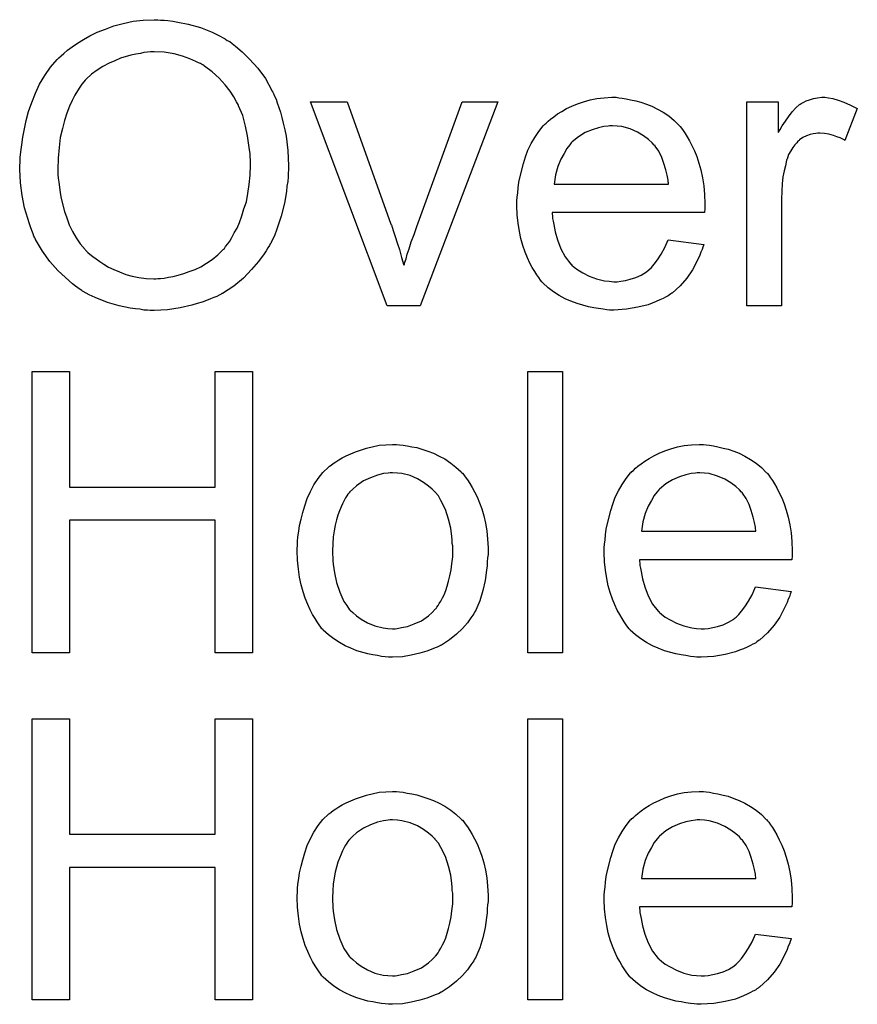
# Model space of a CAD drawing. Extents: x -1.7 to 9, y -2.8 to 5.2.
# Tile 155 of 227: x 4.08 to 4.319, y 1.402 to 1.683. Entities that reach past the tile are written whole.
import ezdxf

# ---------------------------------------------------------------- set-up
doc = ezdxf.new("R2010")
doc.units = 0
doc.layers.add('qfn32-50-23-b_document', color=1, linetype='CONTINUOUS')

msp = doc.modelspace()

# ---------------------------------------------------------------- linework, layer by layer
at = {"layer": 'qfn32-50-23-b_document', "color": 1}
for points in [[(4.120079, 1.682732), (4.12112, 1.682732), (4.122162, 1.682616), (4.12355, 1.682385), (4.124938, 1.682154), (4.127947, 1.681575), (4.131418, 1.680649), (4.134773, 1.679261), (4.136508, 1.678451), (4.138244, 1.677526), (4.13836, 1.67741), (4.138591, 1.677294), (4.139054, 1.676947), (4.139748, 1.6766), (4.140442, 1.676022), (4.141368, 1.675327), (4.143335, 1.673707), (4.145417, 1.671625), (4.147731, 1.66908), (4.14993, 1.666071), (4.151781, 1.662716), (4.151781, 1.6626), (4.152012, 1.662253), (4.152244, 1.66179), (4.152475, 1.661096), (4.152938, 1.660171), (4.153285, 1.659129), (4.153748, 1.657857), (4.154211, 1.656468), (4.154558, 1.654964), (4.15502, 1.653344), (4.155483, 1.651493), (4.15583, 1.649642), (4.156293, 1.645592), (4.156525, 1.641196), (4.156525, 1.64108), (4.156525, 1.640617), (4.156525, 1.640039), (4.156409, 1.639113), (4.156409, 1.638072), (4.156293, 1.636799), (4.156062, 1.635411), (4.155946, 1.633907), (4.155368, 1.630551), (4.154442, 1.626849), (4.153169, 1.623147), (4.152475, 1.621295), (4.151549, 1.619444), (4.151549, 1.619329), (4.151318, 1.618981), (4.151087, 1.618519), (4.150624, 1.617824), (4.150161, 1.617014), (4.149583, 1.616205), (4.147963, 1.614006), (4.145996, 1.611692), (4.143682, 1.609263), (4.140905, 1.606949), (4.137665, 1.604866), (4.13755, 1.604866), (4.137318, 1.604635), (4.13674, 1.604403), (4.136046, 1.604056), (4.135236, 1.603709), (4.13431, 1.603362), (4.133153, 1.602899), (4.13188, 1.602436), (4.130492, 1.601974), (4.128988, 1.601511), (4.125633, 1.600816), (4.122046, 1.600238), (4.118228, 1.600007), (4.117071, 1.600007), (4.116377, 1.600122), (4.115335, 1.600122), (4.114178, 1.600354), (4.112906, 1.600469), (4.111401, 1.600701), (4.108278, 1.601395), (4.104922, 1.602321), (4.101451, 1.603709), (4.099716, 1.604519), (4.09798, 1.605445), (4.097865, 1.60556), (4.097633, 1.605676), (4.09717, 1.606023), (4.096476, 1.606486), (4.095782, 1.606949), (4.094972, 1.607643), (4.093005, 1.609378), (4.090807, 1.611461), (4.088493, 1.614006), (4.08641, 1.616899), (4.084443, 1.620254), (4.084443, 1.62037), (4.084212, 1.620717), (4.083981, 1.62118), (4.083749, 1.621874), (4.083402, 1.6228), (4.083055, 1.623841), (4.082592, 1.624998), (4.082245, 1.626271), (4.081782, 1.627775), (4.08132, 1.629279), (4.080625, 1.63275), (4.080162, 1.636336), (4.079931, 1.64027), (4.079931, 1.640386), (4.079931, 1.640502), (4.079931, 1.641196), (4.080047, 1.642237), (4.080047, 1.643626), (4.080278, 1.645245), (4.08051, 1.647212), (4.080857, 1.64941), (4.08132, 1.651725), (4.081782, 1.654154), (4.082477, 1.6567), (4.083402, 1.659245), (4.084443, 1.661906), (4.0856, 1.664451), (4.087104, 1.666997), (4.088724, 1.669311), (4.090575, 1.671509), (4.090691, 1.671625), (4.091038, 1.671972), (4.091733, 1.672551), (4.092542, 1.673245), (4.093584, 1.67417), (4.094856, 1.675096), (4.09636, 1.676137), (4.098096, 1.677178), (4.099947, 1.67822), (4.10203, 1.679261), (4.104344, 1.680187), (4.106774, 1.681112), (4.109435, 1.681806), (4.112211, 1.682385), (4.115104, 1.682732), (4.118228, 1.682848), (4.119269, 1.682848), (4.120079, 1.682732)], [(4.118228, 1.673707), (4.117186, 1.673707), (4.116377, 1.673592), (4.115335, 1.673476), (4.114294, 1.673245), (4.113021, 1.673013), (4.111633, 1.672782), (4.108625, 1.671856), (4.107005, 1.671162), (4.105385, 1.670468), (4.10365, 1.669542), (4.10203, 1.668501), (4.10041, 1.667344), (4.098906, 1.665956), (4.09879, 1.66584), (4.098559, 1.665609), (4.098212, 1.665146), (4.097633, 1.664451), (4.097055, 1.663642), (4.09636, 1.6626), (4.095666, 1.661328), (4.094856, 1.659823), (4.094162, 1.658204), (4.093352, 1.656237), (4.092658, 1.654154), (4.09208, 1.65184), (4.091501, 1.649295), (4.091154, 1.646402), (4.090923, 1.643394), (4.090807, 1.640155), (4.090807, 1.640039), (4.090807, 1.639576), (4.090807, 1.638766), (4.090923, 1.637725), (4.091038, 1.636568), (4.09127, 1.635179), (4.091501, 1.63356), (4.091733, 1.63194), (4.092658, 1.628237), (4.093352, 1.626386), (4.094046, 1.624419), (4.094972, 1.622568), (4.096013, 1.620717), (4.09717, 1.618981), (4.098559, 1.617362), (4.098675, 1.617246), (4.098906, 1.617014), (4.099369, 1.616552), (4.099947, 1.616089), (4.100757, 1.615395), (4.101683, 1.6147), (4.102724, 1.614006), (4.103881, 1.613196), (4.105269, 1.612387), (4.106774, 1.611692), (4.108393, 1.610998), (4.110129, 1.610304), (4.11198, 1.609841), (4.113831, 1.609378), (4.115914, 1.609147), (4.118112, 1.609031), (4.118691, 1.609031), (4.119269, 1.609147), (4.120079, 1.609147), (4.12112, 1.609263), (4.122277, 1.609494), (4.123666, 1.609725), (4.125054, 1.610072), (4.126674, 1.610535), (4.128178, 1.611114), (4.129913, 1.611692), (4.131533, 1.612502), (4.133153, 1.613543), (4.134773, 1.614585), (4.136393, 1.615858), (4.137897, 1.617362), (4.138012, 1.617477), (4.138244, 1.617709), (4.138591, 1.618287), (4.139169, 1.618981), (4.139748, 1.619791), (4.140327, 1.620833), (4.141021, 1.622105), (4.141831, 1.623494), (4.142525, 1.625113), (4.143219, 1.626965), (4.143797, 1.628932), (4.144492, 1.631014), (4.144954, 1.633328), (4.145302, 1.635874), (4.145533, 1.638535), (4.145649, 1.641312), (4.145649, 1.641427), (4.145649, 1.641774), (4.145649, 1.642237), (4.145649, 1.642931), (4.145533, 1.643741), (4.145533, 1.644783), (4.145417, 1.645824), (4.145186, 1.647097), (4.144839, 1.649758), (4.14426, 1.652534), (4.14345, 1.655543), (4.142293, 1.658319), (4.142293, 1.658435), (4.142178, 1.658667), (4.141946, 1.659014), (4.141715, 1.659476), (4.140905, 1.660865), (4.139864, 1.662485), (4.138475, 1.664336), (4.13674, 1.666187), (4.134773, 1.668038), (4.132575, 1.669658), (4.132459, 1.669658), (4.132343, 1.669889), (4.131996, 1.670005), (4.131418, 1.670352), (4.130839, 1.670584), (4.130145, 1.670931), (4.128409, 1.671741), (4.126327, 1.672435), (4.123897, 1.673129), (4.12112, 1.673592), (4.118228, 1.673707)], [(4.250589, 1.660633), (4.251514, 1.660518), (4.252671, 1.660286), (4.253944, 1.660055), (4.255448, 1.659708), (4.256836, 1.659361), (4.258456, 1.658782), (4.25996, 1.658204), (4.26158, 1.657394), (4.2632, 1.656468), (4.26482, 1.655427), (4.266324, 1.654154), (4.267712, 1.652766), (4.267828, 1.65265), (4.268059, 1.652419), (4.268406, 1.651956), (4.268869, 1.651262), (4.269448, 1.650452), (4.270026, 1.649526), (4.27072, 1.648369), (4.271415, 1.646981), (4.272109, 1.645477), (4.272803, 1.643857), (4.273382, 1.642006), (4.27396, 1.640039), (4.274423, 1.637841), (4.27477, 1.635527), (4.275001, 1.633097), (4.275117, 1.630436), (4.275117, 1.63032), (4.275117, 1.629857), (4.275117, 1.629047), (4.275001, 1.62789), (4.231614, 1.62789), (4.231614, 1.627775), (4.231614, 1.627428), (4.23173, 1.626965), (4.23173, 1.626271), (4.231845, 1.625461), (4.232077, 1.624535), (4.232424, 1.622452), (4.233118, 1.620138), (4.234043, 1.617593), (4.235316, 1.615279), (4.236936, 1.613197), (4.237052, 1.613197), (4.237167, 1.612965), (4.237862, 1.612387), (4.238903, 1.611577), (4.240291, 1.610767), (4.242142, 1.609841), (4.244225, 1.609031), (4.246539, 1.608453), (4.247812, 1.608337), (4.2492, 1.608221), (4.250126, 1.608221), (4.251167, 1.608337), (4.25244, 1.608569), (4.253828, 1.608916), (4.255448, 1.609378), (4.256952, 1.610073), (4.258456, 1.610998), (4.258572, 1.611114), (4.25915, 1.611577), (4.259845, 1.612271), (4.260654, 1.613197), (4.26158, 1.614469), (4.262621, 1.616089), (4.263663, 1.61794), (4.264588, 1.620139), (4.27477, 1.618866), (4.27477, 1.61875), (4.274654, 1.618519), (4.274538, 1.618056), (4.274307, 1.617362), (4.27396, 1.616668), (4.273613, 1.615742), (4.272687, 1.613775), (4.27153, 1.611577), (4.26991, 1.609263), (4.268059, 1.607064), (4.265745, 1.604982), (4.26563, 1.604982), (4.265398, 1.60475), (4.265051, 1.604519), (4.264588, 1.604172), (4.263894, 1.603825), (4.2632, 1.603478), (4.262274, 1.603015), (4.261233, 1.602552), (4.260076, 1.602089), (4.258919, 1.601627), (4.256026, 1.600932), (4.252787, 1.600354), (4.2492, 1.600122), (4.247927, 1.600122), (4.247118, 1.600238), (4.246076, 1.600354), (4.244804, 1.600585), (4.243415, 1.600817), (4.241911, 1.601048), (4.238672, 1.601974), (4.236936, 1.602668), (4.235316, 1.603362), (4.233581, 1.604287), (4.231961, 1.605329), (4.230457, 1.606486), (4.228953, 1.607874), (4.228837, 1.60799), (4.228606, 1.608221), (4.228258, 1.608684), (4.227796, 1.609378), (4.227217, 1.610188), (4.226639, 1.611114), (4.225944, 1.612271), (4.22525, 1.613543), (4.224556, 1.615048), (4.223862, 1.616667), (4.223283, 1.618519), (4.222705, 1.620486), (4.222242, 1.622568), (4.221895, 1.624882), (4.221664, 1.627312), (4.221548, 1.629857), (4.221548, 1.629973), (4.221548, 1.630551), (4.221548, 1.631246), (4.221664, 1.632287), (4.221779, 1.63356), (4.221895, 1.634948), (4.222126, 1.636568), (4.222474, 1.638188), (4.223399, 1.64189), (4.223978, 1.643741), (4.224672, 1.645708), (4.225597, 1.647559), (4.226639, 1.649295), (4.227796, 1.65103), (4.229068, 1.65265), (4.229184, 1.652766), (4.229416, 1.652997), (4.229878, 1.653344), (4.230457, 1.653923), (4.231151, 1.654501), (4.232077, 1.655196), (4.233118, 1.656005), (4.234391, 1.6567), (4.235663, 1.657509), (4.237167, 1.658204), (4.238787, 1.658898), (4.240523, 1.659476), (4.242374, 1.660055), (4.244341, 1.660402), (4.246423, 1.660633), (4.248622, 1.660749), (4.249779, 1.660749), (4.250589, 1.660633)], [(4.31029, 1.660633), (4.311562, 1.660402), (4.313067, 1.659939), (4.314686, 1.659361), (4.316538, 1.658551), (4.318505, 1.65751), (4.314918, 1.648485), (4.314802, 1.648601), (4.314339, 1.648832), (4.313645, 1.649179), (4.31272, 1.649526), (4.311678, 1.649873), (4.310405, 1.65022), (4.309133, 1.650452), (4.30786, 1.650568), (4.307282, 1.650568), (4.306703, 1.650452), (4.305893, 1.650336), (4.305083, 1.650105), (4.304042, 1.649758), (4.303001, 1.649295), (4.302075, 1.648601), (4.301959, 1.648485), (4.301612, 1.648254), (4.301265, 1.647791), (4.300687, 1.647212), (4.300108, 1.646402), (4.29953, 1.645477), (4.298951, 1.644436), (4.298488, 1.643163), (4.298373, 1.642931), (4.298257, 1.642237), (4.298026, 1.641196), (4.297678, 1.639807), (4.297331, 1.638072), (4.2971, 1.636105), (4.296984, 1.634023), (4.296869, 1.631708), (4.296869, 1.601395), (4.287034, 1.601395), (4.287034, 1.659476), (4.295943, 1.659476), (4.295943, 1.650683), (4.296059, 1.650799), (4.296521, 1.651609), (4.2971, 1.65265), (4.298026, 1.653923), (4.298951, 1.655196), (4.299993, 1.656584), (4.301034, 1.657741), (4.302075, 1.658667), (4.302191, 1.658782), (4.302538, 1.659014), (4.303232, 1.659361), (4.303926, 1.659708), (4.304852, 1.660055), (4.306009, 1.660402), (4.307166, 1.660633), (4.308439, 1.660749), (4.309248, 1.660749), (4.31029, 1.660633)], [(4.194011, 1.601395), (4.18464, 1.601395), (4.162772, 1.659476), (4.173185, 1.659476), (4.185681, 1.624651), (4.185681, 1.624535), (4.185797, 1.624419), (4.185912, 1.624072), (4.186028, 1.623725), (4.186375, 1.622568), (4.186838, 1.621064), (4.187416, 1.619329), (4.188111, 1.617362), (4.188689, 1.615163), (4.189383, 1.612965), (4.189499, 1.613196), (4.189615, 1.613775), (4.189962, 1.6147), (4.190309, 1.616089), (4.190887, 1.617593), (4.191466, 1.61956), (4.192276, 1.621642), (4.193086, 1.623957), (4.205928, 1.659476), (4.21611, 1.659476), (4.194011, 1.601395)], [(4.248737, 1.65265), (4.248043, 1.65265), (4.24758, 1.652534), (4.246308, 1.652419), (4.244804, 1.652072), (4.242952, 1.651493), (4.240985, 1.650683), (4.239134, 1.649526), (4.237283, 1.648022), (4.237052, 1.647791), (4.236589, 1.647212), (4.235779, 1.646171), (4.234969, 1.644783), (4.234043, 1.643163), (4.233234, 1.64108), (4.232539, 1.63865), (4.232192, 1.635989), (4.264704, 1.635989), (4.264704, 1.636105), (4.264704, 1.636336), (4.264588, 1.636684), (4.264588, 1.637146), (4.264357, 1.638535), (4.26401, 1.640039), (4.263431, 1.64189), (4.262853, 1.643626), (4.261927, 1.645361), (4.260886, 1.646865), (4.260886, 1.646981), (4.260654, 1.647097), (4.260076, 1.647791), (4.259035, 1.648716), (4.257646, 1.649758), (4.255911, 1.650799), (4.253828, 1.651725), (4.251399, 1.652419), (4.250126, 1.652534), (4.248737, 1.65265)], [(4.146227, 1.502541), (4.135583, 1.502541), (4.135583, 1.540259), (4.094162, 1.540259), (4.094162, 1.502541), (4.083518, 1.502541), (4.083518, 1.582605), (4.094162, 1.582605), (4.094162, 1.549746), (4.135583, 1.549746), (4.135583, 1.582605), (4.146227, 1.582605), (4.146227, 1.502541)], [(4.234506, 1.502541), (4.224672, 1.502541), (4.224672, 1.582605), (4.234506, 1.582605), (4.234506, 1.502541)], [(4.188111, 1.561779), (4.189152, 1.561664), (4.190309, 1.561432), (4.191582, 1.561201), (4.193086, 1.560969), (4.19621, 1.559928), (4.197829, 1.55935), (4.199449, 1.55854), (4.201069, 1.55773), (4.202689, 1.556573), (4.204193, 1.555416), (4.205697, 1.554027), (4.205813, 1.553912), (4.206044, 1.55368), (4.206391, 1.553217), (4.206854, 1.552639), (4.207432, 1.551829), (4.208127, 1.550788), (4.208821, 1.549631), (4.209515, 1.548358), (4.210209, 1.54697), (4.210904, 1.545234), (4.211598, 1.543499), (4.212176, 1.541532), (4.212639, 1.539449), (4.212986, 1.537251), (4.213217, 1.534937), (4.213333, 1.532391), (4.213333, 1.532276), (4.213333, 1.531929), (4.213333, 1.53135), (4.213333, 1.53054), (4.213217, 1.529615), (4.213102, 1.528458), (4.213102, 1.527301), (4.21287, 1.526028), (4.212523, 1.523136), (4.211829, 1.520243), (4.211019, 1.517351), (4.209862, 1.514689), (4.209862, 1.514574), (4.209747, 1.514458), (4.209515, 1.514111), (4.209284, 1.513648), (4.208474, 1.512491), (4.207432, 1.511103), (4.206044, 1.509483), (4.204309, 1.507863), (4.202342, 1.506243), (4.200028, 1.504739), (4.199912, 1.504739), (4.199796, 1.504623), (4.199449, 1.504392), (4.198871, 1.504161), (4.198292, 1.503929), (4.197598, 1.503698), (4.195863, 1.503004), (4.193896, 1.502425), (4.191466, 1.501847), (4.188921, 1.501384), (4.186144, 1.501268), (4.184987, 1.501268), (4.184061, 1.501384), (4.18302, 1.5015), (4.181863, 1.501731), (4.180474, 1.501962), (4.179086, 1.502194), (4.175962, 1.503119), (4.174227, 1.503814), (4.172607, 1.504508), (4.170987, 1.505433), (4.169367, 1.506475), (4.167863, 1.507632), (4.166359, 1.50902), (4.166243, 1.509136), (4.166012, 1.509367), (4.165665, 1.50983), (4.165202, 1.510524), (4.164623, 1.511334), (4.164045, 1.51226), (4.163351, 1.513417), (4.162657, 1.514805), (4.161962, 1.516309), (4.161268, 1.518045), (4.16069, 1.519896), (4.160111, 1.521863), (4.159648, 1.524061), (4.159301, 1.526375), (4.15907, 1.52892), (4.158954, 1.531582), (4.158954, 1.531813), (4.158954, 1.532276), (4.15907, 1.533086), (4.15907, 1.534243), (4.159186, 1.535515), (4.159417, 1.537135), (4.159648, 1.538755), (4.160111, 1.540606), (4.160574, 1.542457), (4.161153, 1.544424), (4.161847, 1.546507), (4.162772, 1.548474), (4.163698, 1.550325), (4.164971, 1.552176), (4.166243, 1.553912), (4.167863, 1.555416), (4.167979, 1.555532), (4.16821, 1.555647), (4.168673, 1.555994), (4.169252, 1.556457), (4.169946, 1.55692), (4.170871, 1.557498), (4.171797, 1.558077), (4.172954, 1.558655), (4.174227, 1.559234), (4.175615, 1.559812), (4.178739, 1.560854), (4.182326, 1.561664), (4.184177, 1.561779), (4.186144, 1.561895), (4.187301, 1.561895), (4.188111, 1.561779)], [(4.275464, 1.561779), (4.27639, 1.561664), (4.277547, 1.561432), (4.278819, 1.561201), (4.280324, 1.560854), (4.281712, 1.560507), (4.283332, 1.559928), (4.284836, 1.55935), (4.286456, 1.55854), (4.288075, 1.557614), (4.289695, 1.556573), (4.291199, 1.5553), (4.292588, 1.553912), (4.292703, 1.553796), (4.292935, 1.553565), (4.293282, 1.553102), (4.293745, 1.552408), (4.294323, 1.551598), (4.294902, 1.550672), (4.295596, 1.549515), (4.29629, 1.548127), (4.296984, 1.546623), (4.297678, 1.545003), (4.298257, 1.543152), (4.298836, 1.541185), (4.299298, 1.538986), (4.299645, 1.536672), (4.299877, 1.534243), (4.299993, 1.531582), (4.299993, 1.531466), (4.299993, 1.531003), (4.299993, 1.530193), (4.299877, 1.529036), (4.256489, 1.529036), (4.256489, 1.528921), (4.256489, 1.528573), (4.256605, 1.528111), (4.256605, 1.527417), (4.256721, 1.526607), (4.256952, 1.525681), (4.257299, 1.523598), (4.257993, 1.521284), (4.258919, 1.518739), (4.260192, 1.516425), (4.261811, 1.514342), (4.261927, 1.514342), (4.262043, 1.514111), (4.262737, 1.513533), (4.263778, 1.512723), (4.265167, 1.511913), (4.267018, 1.510987), (4.269101, 1.510177), (4.271415, 1.509599), (4.272687, 1.509483), (4.274076, 1.509367), (4.275001, 1.509367), (4.276043, 1.509483), (4.277315, 1.509714), (4.278704, 1.510062), (4.280324, 1.510524), (4.281828, 1.511218), (4.283332, 1.512144), (4.283447, 1.51226), (4.284026, 1.512723), (4.28472, 1.513417), (4.28553, 1.514342), (4.286456, 1.515615), (4.287497, 1.517235), (4.288538, 1.519086), (4.289464, 1.521284), (4.299645, 1.520012), (4.299645, 1.519896), (4.29953, 1.519665), (4.299414, 1.519202), (4.299183, 1.518508), (4.298836, 1.517813), (4.298488, 1.516888), (4.297563, 1.514921), (4.296406, 1.512723), (4.294786, 1.510409), (4.292935, 1.50821), (4.290621, 1.506128), (4.290505, 1.506128), (4.290274, 1.505896), (4.289927, 1.505665), (4.289464, 1.505318), (4.28877, 1.504971), (4.288075, 1.504624), (4.28715, 1.504161), (4.286109, 1.503698), (4.284952, 1.503235), (4.283794, 1.502772), (4.280902, 1.502078), (4.277662, 1.5015), (4.274076, 1.501268), (4.272803, 1.501268), (4.271993, 1.501384), (4.270952, 1.5015), (4.269679, 1.501731), (4.268291, 1.501963), (4.266787, 1.502194), (4.263547, 1.50312), (4.261811, 1.503814), (4.260192, 1.504508), (4.258456, 1.505434), (4.256836, 1.506475), (4.255332, 1.507632), (4.253828, 1.50902), (4.253712, 1.509136), (4.253481, 1.509367), (4.253134, 1.50983), (4.252671, 1.510524), (4.252093, 1.511334), (4.251514, 1.51226), (4.25082, 1.513417), (4.250126, 1.514689), (4.249432, 1.516194), (4.248737, 1.517813), (4.248159, 1.519665), (4.24758, 1.521631), (4.247118, 1.523714), (4.24677, 1.526028), (4.246539, 1.528458), (4.246423, 1.531003), (4.246423, 1.531119), (4.246423, 1.531697), (4.246423, 1.532392), (4.246539, 1.533433), (4.246655, 1.534706), (4.24677, 1.536094), (4.247002, 1.537714), (4.247349, 1.539334), (4.248275, 1.543036), (4.248853, 1.544887), (4.249547, 1.546854), (4.250473, 1.548705), (4.251514, 1.550441), (4.252671, 1.552176), (4.253944, 1.553796), (4.25406, 1.553912), (4.254291, 1.554143), (4.254754, 1.55449), (4.255332, 1.555069), (4.256026, 1.555647), (4.256952, 1.556341), (4.257993, 1.557151), (4.259266, 1.557846), (4.260539, 1.558656), (4.262043, 1.55935), (4.263663, 1.560044), (4.265398, 1.560622), (4.267249, 1.561201), (4.269216, 1.561548), (4.271299, 1.561779), (4.273497, 1.561895), (4.274654, 1.561895), (4.275464, 1.561779)], [(4.186144, 1.553796), (4.185449, 1.553796), (4.184871, 1.55368), (4.183598, 1.553565), (4.181863, 1.553102), (4.179896, 1.552408), (4.177813, 1.551482), (4.175846, 1.550094), (4.174805, 1.549168), (4.17388, 1.548242), (4.17388, 1.548127), (4.173648, 1.548011), (4.173417, 1.547664), (4.17307, 1.547201), (4.172722, 1.546623), (4.172375, 1.545928), (4.171913, 1.545003), (4.17145, 1.544077), (4.170987, 1.54292), (4.170524, 1.541763), (4.170177, 1.540375), (4.16983, 1.538871), (4.169483, 1.537251), (4.169252, 1.535515), (4.169136, 1.533549), (4.16902, 1.531582), (4.16902, 1.531466), (4.16902, 1.531119), (4.16902, 1.53054), (4.169136, 1.52973), (4.169136, 1.528805), (4.169252, 1.527764), (4.169599, 1.525334), (4.170177, 1.522557), (4.171103, 1.51978), (4.17226, 1.517119), (4.17307, 1.515962), (4.17388, 1.514805), (4.173995, 1.514805), (4.174111, 1.514574), (4.174805, 1.513995), (4.175846, 1.51307), (4.177235, 1.512144), (4.17897, 1.511103), (4.181053, 1.510177), (4.183483, 1.509599), (4.184755, 1.509483), (4.186144, 1.509367), (4.186838, 1.509367), (4.187416, 1.509483), (4.188689, 1.509714), (4.190425, 1.510061), (4.192276, 1.510756), (4.194358, 1.511681), (4.196325, 1.51307), (4.197367, 1.513995), (4.198292, 1.514921), (4.198408, 1.515036), (4.198524, 1.515152), (4.198755, 1.515499), (4.199102, 1.515962), (4.199449, 1.516541), (4.199912, 1.517235), (4.200375, 1.51816), (4.200838, 1.519086), (4.2013, 1.520243), (4.201648, 1.521516), (4.20211, 1.522904), (4.202457, 1.524408), (4.202805, 1.526144), (4.203036, 1.527879), (4.203267, 1.529846), (4.203267, 1.531929), (4.203267, 1.532044), (4.203267, 1.532391), (4.203267, 1.53297), (4.203152, 1.533664), (4.203152, 1.53459), (4.203036, 1.535631), (4.202689, 1.538061), (4.20211, 1.540606), (4.201185, 1.543383), (4.199912, 1.545928), (4.199218, 1.547201), (4.198292, 1.548242), (4.198292, 1.548358), (4.198061, 1.548474), (4.197367, 1.549168), (4.196325, 1.549978), (4.194937, 1.551019), (4.193201, 1.552061), (4.191119, 1.552986), (4.188805, 1.553565), (4.187532, 1.55368), (4.186144, 1.553796)], [(4.273613, 1.553796), (4.272919, 1.553796), (4.272456, 1.55368), (4.271183, 1.553565), (4.269679, 1.553218), (4.267828, 1.552639), (4.265861, 1.551829), (4.26401, 1.550672), (4.262159, 1.549168), (4.261927, 1.548937), (4.261464, 1.548358), (4.260654, 1.547317), (4.259845, 1.545928), (4.258919, 1.544309), (4.258109, 1.542226), (4.257415, 1.539796), (4.257068, 1.537135), (4.289579, 1.537135), (4.289579, 1.537251), (4.289579, 1.537482), (4.289464, 1.53783), (4.289464, 1.538292), (4.289232, 1.539681), (4.288885, 1.541185), (4.288307, 1.543036), (4.287728, 1.544772), (4.286803, 1.546507), (4.285761, 1.548011), (4.285761, 1.548127), (4.28553, 1.548243), (4.284952, 1.548937), (4.28391, 1.549862), (4.282522, 1.550904), (4.280786, 1.551945), (4.278704, 1.55287), (4.276274, 1.553565), (4.275001, 1.55368), (4.273613, 1.553796)], [(4.146227, 1.403687), (4.135583, 1.403687), (4.135583, 1.441405), (4.094162, 1.441405), (4.094162, 1.403687), (4.083518, 1.403687), (4.083518, 1.483751), (4.094162, 1.483751), (4.094162, 1.450892), (4.135583, 1.450892), (4.135583, 1.483751), (4.146227, 1.483751), (4.146227, 1.403687)], [(4.234506, 1.403687), (4.224672, 1.403687), (4.224672, 1.483751), (4.234506, 1.483751), (4.234506, 1.403687)], [(4.188111, 1.462925), (4.189152, 1.46281), (4.190309, 1.462578), (4.191582, 1.462347), (4.193086, 1.462115), (4.19621, 1.461074), (4.197829, 1.460495), (4.199449, 1.459686), (4.201069, 1.458876), (4.202689, 1.457719), (4.204193, 1.456562), (4.205697, 1.455173), (4.205813, 1.455058), (4.206044, 1.454826), (4.206391, 1.454363), (4.206854, 1.453785), (4.207432, 1.452975), (4.208127, 1.451934), (4.208821, 1.450777), (4.209515, 1.449504), (4.210209, 1.448116), (4.210904, 1.44638), (4.211598, 1.444645), (4.212176, 1.442678), (4.212639, 1.440595), (4.212986, 1.438397), (4.213217, 1.436083), (4.213333, 1.433537), (4.213333, 1.433422), (4.213333, 1.433075), (4.213333, 1.432496), (4.213333, 1.431686), (4.213217, 1.430761), (4.213102, 1.429604), (4.213102, 1.428447), (4.21287, 1.427174), (4.212523, 1.424281), (4.211829, 1.421389), (4.211019, 1.418496), (4.209862, 1.415835), (4.209862, 1.41572), (4.209747, 1.415604), (4.209515, 1.415257), (4.209284, 1.414794), (4.208474, 1.413637), (4.207432, 1.412249), (4.206044, 1.410629), (4.204309, 1.409009), (4.202342, 1.407389), (4.200028, 1.405885), (4.199912, 1.405885), (4.199796, 1.405769), (4.199449, 1.405538), (4.198871, 1.405307), (4.198292, 1.405075), (4.197598, 1.404844), (4.195863, 1.40415), (4.193896, 1.403571), (4.191466, 1.402993), (4.188921, 1.40253), (4.186144, 1.402414), (4.184987, 1.402414), (4.184061, 1.40253), (4.18302, 1.402646), (4.181863, 1.402877), (4.180474, 1.403108), (4.179086, 1.40334), (4.175962, 1.404265), (4.174227, 1.404959), (4.172607, 1.405654), (4.170987, 1.406579), (4.169367, 1.407621), (4.167863, 1.408778), (4.166359, 1.410166), (4.166243, 1.410282), (4.166012, 1.410513), (4.165665, 1.410976), (4.165202, 1.41167), (4.164623, 1.41248), (4.164045, 1.413406), (4.163351, 1.414563), (4.162657, 1.415951), (4.161962, 1.417455), (4.161268, 1.419191), (4.16069, 1.421042), (4.160111, 1.423009), (4.159648, 1.425207), (4.159301, 1.427521), (4.15907, 1.430066), (4.158954, 1.432727), (4.158954, 1.432959), (4.158954, 1.433422), (4.15907, 1.434232), (4.15907, 1.435389), (4.159186, 1.436661), (4.159417, 1.438281), (4.159648, 1.439901), (4.160111, 1.441752), (4.160574, 1.443603), (4.161153, 1.44557), (4.161847, 1.447653), (4.162772, 1.44962), (4.163698, 1.451471), (4.164971, 1.453322), (4.166243, 1.455058), (4.167863, 1.456562), (4.167979, 1.456677), (4.16821, 1.456793), (4.168673, 1.45714), (4.169252, 1.457603), (4.169946, 1.458066), (4.170871, 1.458644), (4.171797, 1.459223), (4.172954, 1.459801), (4.174227, 1.46038), (4.175615, 1.460958), (4.178739, 1.462), (4.182326, 1.46281), (4.184177, 1.462925), (4.186144, 1.463041), (4.187301, 1.463041), (4.188111, 1.462925)], [(4.275464, 1.462925), (4.27639, 1.46281), (4.277547, 1.462578), (4.278819, 1.462347), (4.280324, 1.462), (4.281712, 1.461653), (4.283332, 1.461074), (4.284836, 1.460496), (4.286456, 1.459686), (4.288075, 1.45876), (4.289695, 1.457719), (4.291199, 1.456446), (4.292588, 1.455058), (4.292703, 1.454942), (4.292935, 1.454711), (4.293282, 1.454248), (4.293745, 1.453554), (4.294323, 1.452744), (4.294902, 1.451818), (4.295596, 1.450661), (4.29629, 1.449273), (4.296984, 1.447769), (4.297678, 1.446149), (4.298257, 1.444298), (4.298836, 1.442331), (4.299298, 1.440132), (4.299645, 1.437818), (4.299877, 1.435389), (4.299993, 1.432728), (4.299993, 1.432612), (4.299993, 1.432149), (4.299993, 1.431339), (4.299877, 1.430182), (4.256489, 1.430182), (4.256489, 1.430066), (4.256489, 1.429719), (4.256605, 1.429257), (4.256605, 1.428562), (4.256721, 1.427753), (4.256952, 1.426827), (4.257299, 1.424744), (4.257993, 1.42243), (4.258919, 1.419885), (4.260192, 1.417571), (4.261811, 1.415488), (4.261927, 1.415488), (4.262043, 1.415257), (4.262737, 1.414678), (4.263778, 1.413869), (4.265167, 1.413059), (4.267018, 1.412133), (4.269101, 1.411323), (4.271415, 1.410745), (4.272687, 1.410629), (4.274076, 1.410513), (4.275001, 1.410513), (4.276043, 1.410629), (4.277315, 1.41086), (4.278704, 1.411207), (4.280324, 1.41167), (4.281828, 1.412364), (4.283332, 1.41329), (4.283447, 1.413406), (4.284026, 1.413869), (4.28472, 1.414563), (4.28553, 1.415488), (4.286456, 1.416761), (4.287497, 1.418381), (4.288538, 1.420232), (4.289464, 1.42243), (4.299645, 1.421158), (4.299645, 1.421042), (4.29953, 1.420811), (4.299414, 1.420348), (4.299183, 1.419653), (4.298836, 1.418959), (4.298488, 1.418034), (4.297563, 1.416067), (4.296406, 1.413869), (4.294786, 1.411554), (4.292935, 1.409356), (4.290621, 1.407274), (4.290505, 1.407274), (4.290274, 1.407042), (4.289927, 1.406811), (4.289464, 1.406464), (4.28877, 1.406117), (4.288075, 1.40577), (4.28715, 1.405307), (4.286109, 1.404844), (4.284952, 1.404381), (4.283794, 1.403918), (4.280902, 1.403224), (4.277662, 1.402646), (4.274076, 1.402414), (4.272803, 1.402414), (4.271993, 1.40253), (4.270952, 1.402646), (4.269679, 1.402877), (4.268291, 1.403108), (4.266787, 1.40334), (4.263547, 1.404265), (4.261811, 1.40496), (4.260192, 1.405654), (4.258456, 1.406579), (4.256836, 1.407621), (4.255332, 1.408778), (4.253828, 1.410166), (4.253712, 1.410282), (4.253481, 1.410513), (4.253134, 1.410976), (4.252671, 1.41167), (4.252093, 1.41248), (4.251514, 1.413406), (4.25082, 1.414563), (4.250126, 1.415835), (4.249432, 1.41734), (4.248737, 1.418959), (4.248159, 1.420811), (4.24758, 1.422777), (4.247118, 1.42486), (4.24677, 1.427174), (4.246539, 1.429604), (4.246423, 1.432149), (4.246423, 1.432265), (4.246423, 1.432843), (4.246423, 1.433537), (4.246539, 1.434579), (4.246655, 1.435851), (4.24677, 1.43724), (4.247002, 1.43886), (4.247349, 1.440479), (4.248275, 1.444182), (4.248853, 1.446033), (4.249547, 1.448), (4.250473, 1.449851), (4.251514, 1.451587), (4.252671, 1.453322), (4.253944, 1.454942), (4.25406, 1.455058), (4.254291, 1.455289), (4.254754, 1.455636), (4.255332, 1.456215), (4.256026, 1.456793), (4.256952, 1.457487), (4.257993, 1.458297), (4.259266, 1.458992), (4.260539, 1.459801), (4.262043, 1.460496), (4.263663, 1.46119), (4.265398, 1.461768), (4.267249, 1.462347), (4.269216, 1.462694), (4.271299, 1.462925), (4.273497, 1.463041), (4.274654, 1.463041), (4.275464, 1.462925)], [(4.186144, 1.454942), (4.185449, 1.454942), (4.184871, 1.454826), (4.183598, 1.45471), (4.181863, 1.454248), (4.179896, 1.453553), (4.177813, 1.452628), (4.175846, 1.451239), (4.174805, 1.450314), (4.17388, 1.449388), (4.17388, 1.449273), (4.173648, 1.449157), (4.173417, 1.44881), (4.17307, 1.448347), (4.172722, 1.447768), (4.172375, 1.447074), (4.171913, 1.446149), (4.17145, 1.445223), (4.170987, 1.444066), (4.170524, 1.442909), (4.170177, 1.441521), (4.16983, 1.440017), (4.169483, 1.438397), (4.169252, 1.436661), (4.169136, 1.434694), (4.16902, 1.432727), (4.16902, 1.432612), (4.16902, 1.432265), (4.16902, 1.431686), (4.169136, 1.430876), (4.169136, 1.429951), (4.169252, 1.428909), (4.169599, 1.42648), (4.170177, 1.423703), (4.171103, 1.420926), (4.17226, 1.418265), (4.17307, 1.417108), (4.17388, 1.415951), (4.173995, 1.415951), (4.174111, 1.41572), (4.174805, 1.415141), (4.175846, 1.414216), (4.177235, 1.41329), (4.17897, 1.412249), (4.181053, 1.411323), (4.183483, 1.410745), (4.184755, 1.410629), (4.186144, 1.410513), (4.186838, 1.410513), (4.187416, 1.410629), (4.188689, 1.41086), (4.190425, 1.411207), (4.192276, 1.411901), (4.194358, 1.412827), (4.196325, 1.414216), (4.197367, 1.415141), (4.198292, 1.416067), (4.198408, 1.416182), (4.198524, 1.416298), (4.198755, 1.416645), (4.199102, 1.417108), (4.199449, 1.417687), (4.199912, 1.418381), (4.200375, 1.419306), (4.200838, 1.420232), (4.2013, 1.421389), (4.201648, 1.422662), (4.20211, 1.42405), (4.202457, 1.425554), (4.202805, 1.42729), (4.203036, 1.429025), (4.203267, 1.430992), (4.203267, 1.433075), (4.203267, 1.43319), (4.203267, 1.433537), (4.203267, 1.434116), (4.203152, 1.43481), (4.203152, 1.435736), (4.203036, 1.436777), (4.202689, 1.439207), (4.20211, 1.441752), (4.201185, 1.444529), (4.199912, 1.447074), (4.199218, 1.448347), (4.198292, 1.449388), (4.198292, 1.449504), (4.198061, 1.44962), (4.197367, 1.450314), (4.196325, 1.451124), (4.194937, 1.452165), (4.193201, 1.453206), (4.191119, 1.454132), (4.188805, 1.45471), (4.187532, 1.454826), (4.186144, 1.454942)], [(4.273613, 1.454942), (4.272919, 1.454942), (4.272456, 1.454826), (4.271183, 1.454711), (4.269679, 1.454363), (4.267828, 1.453785), (4.265861, 1.452975), (4.26401, 1.451818), (4.262159, 1.450314), (4.261927, 1.450083), (4.261464, 1.449504), (4.260654, 1.448463), (4.259845, 1.447074), (4.258919, 1.445455), (4.258109, 1.443372), (4.257415, 1.440942), (4.257068, 1.438281), (4.289579, 1.438281), (4.289579, 1.438397), (4.289579, 1.438628), (4.289464, 1.438975), (4.289464, 1.439438), (4.289232, 1.440827), (4.288885, 1.442331), (4.288307, 1.444182), (4.287728, 1.445917), (4.286803, 1.447653), (4.285761, 1.449157), (4.285761, 1.449273), (4.28553, 1.449388), (4.284952, 1.450083), (4.28391, 1.451008), (4.282522, 1.45205), (4.280786, 1.453091), (4.278704, 1.454016), (4.276274, 1.454711), (4.275001, 1.454826), (4.273613, 1.454942)]]:
    msp.add_lwpolyline(points, dxfattribs=at)

doc.saveas('drawing.dxf')
